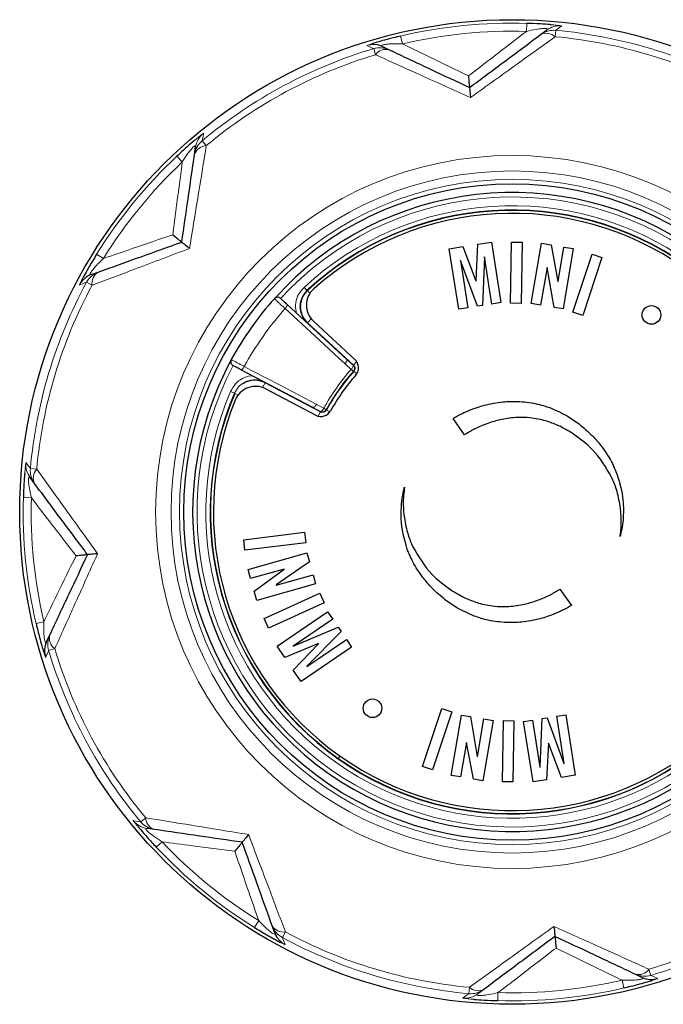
# Model space of a CAD drawing. Header units: millimetres. Extents: x 1 to 419, y 2 to 295.
# Tile 49 of 59: x 301.67 to 307.55, y 257.85 to 266.85. Entities that reach past the tile are written whole.
import ezdxf

# ---------------------------------------------------------------- set-up
doc = ezdxf.new("R2010")
doc.units = ezdxf.units.MM

msp = doc.modelspace()

# ---------------------------------------------------------------- linework, layer by layer
at = {"color": 8, "linetype": 'Continuous', "lineweight": 18}
for p, q in [((306.3068, 266.8158), (306.3046, 266.7427)), ((305.1539, 266.6998), (305.1706, 266.6286)), ((306.5707, 266.7519), (306.5655, 266.6936)), ((304.908, 266.5847), (304.9248, 266.5285)), ((303.3413, 265.743), (303.3788, 265.6981)), ((303.1095, 265.6016), (303.1596, 265.5484)), ((302.3763, 264.7044), (302.4384, 264.6658)), ((302.2838, 264.4491), (302.3353, 264.4212)), ((304.2713, 264.4027), (304.2985, 264.3733)), ((304.2985, 264.3733), (304.3018, 264.3734)), ((304.3248, 264.3485), (304.3018, 264.3734)), ((304.3357, 264.1162), (304.3019, 264.0796)), ((304.7025, 263.6529), (304.646, 263.7044)), ((304.6629, 263.7428), (304.7194, 263.6914)), ((304.7529, 263.7244), (304.7226, 263.6916)), ((304.7222, 263.6355), (304.7025, 263.6529)), ((304.7527, 263.6114), (304.7254, 263.6356)), ((303.8921, 263.4872), (303.9152, 263.5313)), ((303.6007, 263.4516), (303.6375, 263.4359)), ((303.6384, 263.4328), (303.6375, 263.4359)), ((303.6697, 263.4194), (303.6384, 263.4328)), ((304.3545, 263.3039), (304.3537, 263.3043)), ((304.4211, 263.2684), (304.3545, 263.3039)), ((304.3842, 263.3332), (304.4517, 263.2972)), ((304.4013, 263.2258), (304.422, 263.2653)), ((304.4747, 263.2845), (304.4517, 263.2972)), ((304.4747, 263.2845), (304.4757, 263.2815)), ((304.5077, 263.2639), (304.4757, 263.2815)), ((301.771, 262.7461), (301.8294, 262.7408)), ((301.7803, 262.48), (301.7072, 262.4822)), ((301.8943, 261.346), (301.8231, 261.3293)), ((301.9944, 261.1001), (301.9383, 261.0834)), ((304.6005, 260.1181), (304.5848, 260.0958)), ((302.8249, 259.5542), (302.7799, 259.5166)), ((302.9746, 259.335), (302.9214, 259.2849)), ((303.8571, 258.6138), (303.8186, 258.5516)), ((304.1017, 258.5107), (304.0739, 258.4592)), ((307.4228, 258.1698), (307.4396, 258.1137)), ((307.177, 258.0697), (307.1937, 257.9985)), ((305.7821, 258.0048), (305.7769, 257.9464)), ((306.0429, 257.9557), (306.0408, 257.8826))]:
    msp.add_line(p, q, dxfattribs=at)
at = {"color": 7, "linetype": 'Continuous', "lineweight": 25}
for p, q in [((306.4332, 266.7131), (306.4877, 266.7537)), ((304.989, 266.6029), (305.0505, 266.574)), ((303.2715, 265.6184), (303.2813, 265.6856)), ((305.8428, 264.4627), (305.8595, 264.796)), ((305.8595, 264.796), (305.9841, 264.8156)), ((305.9841, 264.8156), (306.0707, 264.2634)), ((306.1585, 264.2569), (306.1676, 264.8158)), ((306.1676, 264.8158), (306.2636, 264.8142)), ((306.2636, 264.8142), (306.2545, 264.2553)), ((306.348, 264.2543), (306.4411, 264.8054)), ((306.4411, 264.8054), (306.5289, 264.7906)), ((306.5289, 264.7906), (306.5908, 264.4558)), ((305.5986, 264.7551), (305.7233, 264.7747)), ((305.6852, 264.2029), (305.5986, 264.7551)), ((305.7233, 264.7747), (305.8413, 264.4625)), ((306.5924, 264.4556), (306.6457, 264.7709)), ((306.7312, 264.7564), (306.638, 264.2053)), ((306.6457, 264.7709), (306.7312, 264.7564)), ((306.7269, 264.1754), (306.9026, 264.7061)), ((306.9026, 264.7061), (306.9937, 264.6759)), ((305.7017, 264.6475), (305.7002, 264.6472)), ((305.7002, 264.6472), (305.7679, 264.2159)), ((305.855, 264.2296), (305.7017, 264.6475)), ((305.919, 264.6816), (305.9009, 264.2368)), ((305.9205, 264.6818), (305.919, 264.6816)), ((305.9882, 264.2504), (305.9205, 264.6818)), ((306.9937, 264.6759), (306.818, 264.1452)), ((302.3282, 264.5193), (302.3921, 264.5423)), ((306.4916, 264.5841), (306.4334, 264.2398)), ((306.4931, 264.5838), (306.4916, 264.5841)), ((306.5556, 264.2192), (306.4931, 264.5838)), ((305.8413, 264.4625), (305.8428, 264.4627)), ((306.5908, 264.4558), (306.5924, 264.4556)), ((304.1163, 264.2471), (304.6621, 263.7436)), ((306.0707, 264.2634), (305.9882, 264.2504)), ((306.2545, 264.2553), (306.1585, 264.2569)), ((306.4334, 264.2398), (306.348, 264.2543)), ((305.7679, 264.2159), (305.6852, 264.2029)), ((305.9009, 264.2368), (305.855, 264.2296)), ((306.638, 264.2053), (306.5556, 264.2192)), ((306.818, 264.1452), (306.7269, 264.1754)), ((304.3019, 264.0796), (304.7226, 263.6916)), ((304.7381, 263.7415), (304.3572, 264.0929)), ((304.3528, 263.3048), (303.6952, 263.6499)), ((304.422, 263.2653), (303.9152, 263.5313)), ((303.9213, 263.4748), (304.3802, 263.234)), ((305.7391, 263.0535), (305.6336, 263.2035)), ((301.8099, 262.6086), (301.7693, 262.663)), ((303.7203, 262.0955), (304.275, 262.164)), ((303.732, 262.0003), (303.7203, 262.0955)), ((304.275, 262.164), (304.2868, 262.0687)), ((304.2868, 262.0687), (303.732, 262.0003)), ((303.7597, 261.8241), (304.2979, 261.975)), ((304.2979, 261.975), (304.3205, 261.8945)), ((303.7832, 261.7406), (303.7597, 261.8241)), ((304.091, 261.8269), (303.7832, 261.7406)), ((303.8151, 261.6265), (304.0914, 261.8254)), ((304.3205, 261.8945), (304.0174, 261.6824)), ((304.0914, 261.8254), (304.091, 261.8269)), ((304.0178, 261.681), (304.354, 261.7752)), ((304.354, 261.7752), (304.3774, 261.6917)), ((304.3774, 261.6917), (303.8392, 261.5408)), ((304.0174, 261.6824), (304.0178, 261.681)), ((306.6085, 261.6448), (306.7138, 261.495)), ((303.8392, 261.5408), (303.8151, 261.6265)), ((303.907, 261.3763), (304.4164, 261.6063)), ((304.4164, 261.6063), (304.4559, 261.5189)), ((304.4559, 261.5189), (303.9465, 261.2888)), ((303.9465, 261.2888), (303.907, 261.3763)), ((304.0247, 261.1231), (304.487, 261.4374)), ((304.534, 261.3682), (304.1729, 261.1227)), ((304.487, 261.4374), (304.534, 261.3682)), ((304.1737, 261.1215), (304.5836, 261.2953)), ((304.5836, 261.2953), (304.6097, 261.2569)), ((301.92, 261.1644), (301.949, 261.2259)), ((304.6097, 261.2569), (304.2974, 260.9396)), ((304.2983, 260.9384), (304.6594, 261.1839)), ((304.6594, 261.1839), (304.7064, 261.1147)), ((304.0957, 261.0187), (304.0247, 261.1231)), ((304.4042, 261.1461), (304.0957, 261.0187)), ((304.1729, 261.1227), (304.1737, 261.1215)), ((304.1732, 260.9048), (304.4051, 261.1448)), ((304.7064, 261.1147), (304.2441, 260.8004)), ((304.4051, 261.1448), (304.4042, 261.1461)), ((304.2974, 260.9396), (304.2983, 260.9384)), ((304.2441, 260.8004), (304.1732, 260.9048)), ((305.354, 260.0224), (305.5296, 260.5531)), ((305.5296, 260.5531), (305.6207, 260.5229)), ((305.6207, 260.5229), (305.4451, 259.9922)), ((305.6165, 259.9419), (305.7096, 260.4931)), ((305.7096, 260.4931), (305.7921, 260.4791)), ((305.7921, 260.4791), (305.8545, 260.1145)), ((306.4287, 260.0168), (306.4467, 260.4615)), ((306.4467, 260.4615), (306.4926, 260.4687)), ((306.4926, 260.4687), (306.6459, 260.0508)), ((306.5798, 260.4824), (306.6624, 260.4954)), ((306.6474, 260.051), (306.5798, 260.4824)), ((306.6624, 260.4954), (306.749, 259.9432)), ((305.856, 260.1142), (305.9142, 260.4585)), ((305.9997, 260.444), (305.9066, 259.8929)), ((305.9142, 260.4585), (305.9997, 260.444)), ((306.084, 259.8841), (306.0931, 260.443)), ((306.0931, 260.443), (306.1891, 260.4414)), ((306.1891, 260.4414), (306.18, 259.8825)), ((306.2769, 260.4349), (306.3595, 260.4479)), ((306.3635, 259.8827), (306.2769, 260.4349)), ((306.3595, 260.4479), (306.4272, 260.0165)), ((305.7553, 260.2427), (305.702, 259.9274)), ((305.7568, 260.2425), (305.7553, 260.2427)), ((305.8188, 259.9077), (305.7568, 260.2425)), ((306.5049, 260.2356), (306.4882, 259.9022)), ((306.5064, 260.2358), (306.5049, 260.2356)), ((306.6243, 259.9236), (306.5064, 260.2358)), ((305.8545, 260.1145), (305.856, 260.1142)), ((305.4451, 259.9922), (305.354, 260.0224)), ((306.4272, 260.0165), (306.4287, 260.0168)), ((306.6459, 260.0508), (306.6474, 260.051)), ((305.702, 259.9274), (305.6165, 259.9419)), ((306.749, 259.9432), (306.6243, 259.9236)), ((305.9066, 259.8929), (305.8188, 259.9077)), ((306.18, 259.8825), (306.084, 259.8841)), ((306.4882, 259.9022), (306.3635, 259.8827)), ((302.9046, 259.4469), (302.8374, 259.4567)), ((304.0037, 258.5036), (303.9807, 258.5675)), ((307.3585, 258.0954), (307.2971, 258.1243)), ((305.9144, 257.9853), (305.8599, 257.9447))]:
    msp.add_line(p, q, dxfattribs=at)
at = {"color": 8, "linetype": 'Continuous', "lineweight": 18, "flags": 128}
for points in [[(306.6275, 266.7923), (306.6232, 266.7892), (306.6059, 266.7769), (306.5707, 266.7519)], [(304.908, 266.5847), (304.9031, 266.5868), (304.8835, 266.5955), (304.8443, 266.6129)], [(303.3529, 265.8118), (303.352, 265.8065), (303.3485, 265.7856), (303.3413, 265.743)], [(302.2838, 264.4491), (302.2788, 264.4471), (302.2588, 264.4394), (302.2188, 264.424)], [(304.1163, 264.2471), (304.1177, 264.2447), (304.1181, 264.2413), (304.1173, 264.237), (304.1155, 264.232), (304.1126, 264.2264), (304.1089, 264.2205), (304.1044, 264.2145), (304.0994, 264.2086)], [(304.646, 263.7044), (304.5907, 263.7554), (304.3696, 263.9593), (304.0994, 264.2086)], [(304.3019, 264.0796), (304.2998, 264.0796), (304.2988, 264.0796)], [(303.6952, 263.6499), (303.6979, 263.6493), (303.7012, 263.6502), (303.705, 263.6523), (303.7091, 263.6557), (303.7134, 263.6603), (303.7178, 263.6658), (303.7219, 263.672), (303.7258, 263.6788)], [(303.7258, 263.6788), (303.7923, 263.6439), (304.0586, 263.5041), (304.3833, 263.3336), (304.3842, 263.3332)], [(304.7194, 263.6914), (304.7207, 263.689), (304.721, 263.6856), (304.7202, 263.6813), (304.7184, 263.6762), (304.7156, 263.6707), (304.7119, 263.6648), (304.7075, 263.6588), (304.7025, 263.6529)], [(304.7194, 263.6914), (304.7207, 263.6915), (304.7226, 263.6916)], [(304.7254, 263.6356), (304.7235, 263.6355), (304.7222, 263.6355)], [(303.9142, 263.5342), (303.9145, 263.5333), (303.9152, 263.5313)], [(304.4211, 263.2684), (304.4238, 263.268), (304.4272, 263.2688), (304.431, 263.271), (304.4351, 263.2745), (304.4394, 263.279), (304.4437, 263.2844), (304.4478, 263.2906), (304.4517, 263.2972)], [(304.422, 263.2653), (304.4215, 263.2672), (304.4211, 263.2684)], [(301.7307, 262.8029), (301.7337, 262.7986), (301.7461, 262.7813), (301.771, 262.7461)], [(301.9383, 261.0834), (301.9361, 261.0785), (301.9274, 261.0589), (301.91, 261.0197)], [(302.7112, 259.5283), (302.7164, 259.5274), (302.7374, 259.5238), (302.7799, 259.5166)], [(304.0739, 258.4592), (304.0758, 258.4542), (304.0835, 258.4342), (304.099, 258.3941)], [(307.4396, 258.1137), (307.4445, 258.1115), (307.4641, 258.1028), (307.5033, 258.0854)], [(305.72, 257.906), (305.7244, 257.9091), (305.7417, 257.9214), (305.7769, 257.9464)]]:
    msp.add_lwpolyline(points, dxfattribs=at)
at = {"color": 7, "linetype": 'Continuous', "lineweight": 25}
for centre, radius in [((306.1738, 262.3492), 4.5), ((306.1738, 262.3492), 3), ((307.4455, 264.1507), 0.085), ((304.8974, 260.5551), 0.085)]:
    msp.add_circle(centre, radius, dxfattribs=at)
at = {"color": 8, "linetype": 'Continuous', "lineweight": 18}
for radius in [3.2586, 3.1172, 3.04]:
    msp.add_circle((306.1738, 262.3492), radius, dxfattribs=at)
for centre, radius, start, end in [((306.1738, 262.3492), 4.4686, 88.29407, 103.19315), ((306.6072, 266.5933), 0.2, 84.1637, 126.70699), ((306.1738, 262.3492), 4.3955, 88.29407, 103.19315), ((306.5528, 266.5527), 0.2, 84.84297, 126.707), ((306.4852, 266.6071), 0.118, 47.13197, 116.10059), ((306.1738, 262.3492), 4.362, 61.63889, 84.84833), ((306.1738, 262.3492), 4.4206, 61.63889, 84.84833), ((306.1738, 262.3492), 4.4206, 106.63889, 129.84833), ((304.9038, 266.422), 0.2, 84.87537, 107.32323), ((304.9653, 266.3931), 0.2, 64.78023, 106.64425), ((306.1738, 262.3492), 4.362, 106.63889, 129.84833), ((305.0207, 266.4598), 0.118, 75.38664, 144.35525), ((303.4792, 265.6567), 0.2, 129.1637, 171.70699), ((303.4694, 265.5895), 0.2, 129.84297, 171.707), ((303.3832, 265.5801), 0.118, 92.13197, 161.10059), ((306.1738, 262.3492), 4.4686, 133.29407, 148.19315), ((306.1738, 262.3492), 4.3955, 133.29407, 148.19315), ((306.1738, 262.3492), 2.88, 332.31011, 137.31015), ((306.1738, 262.3492), 2.7993, 336.8068, 132.81346), ((302.4598, 264.3541), 0.2, 109.78023, 151.64425), ((302.4518, 264.4404), 0.118, 120.38664, 189.35525), ((306.1738, 262.3492), 4.4206, 151.63889, 174.84833), ((306.1738, 262.3492), 4.362, 151.63889, 174.84833), ((302.3959, 264.3311), 0.2, 129.88526, 152.32323), ((306.1738, 262.3492), 2.7858, 138.12882, 151.49144), ((306.1738, 262.3492), 2.88, 152.31011, 317.31015), ((306.1738, 262.3492), 1.9658, 138.45391, 151.16634), ((304.6923, 263.662), 0.04, 318.47385, 47.29019), ((306.1738, 262.3492), 2.7993, 156.8068, 312.81346), ((304.4397, 263.3038), 0.04, 242.33006, 331.1464), ((301.9296, 262.7826), 0.2, 174.1637, 216.70699), ((301.9702, 262.7281), 0.2, 174.84297, 216.707), ((301.9159, 262.6605), 0.118, 137.13197, 206.10059), ((306.1738, 262.3492), 4.4686, 178.29407, 193.19315), ((306.1738, 262.3492), 4.3955, 178.29407, 193.19315), ((302.1299, 261.1407), 0.2, 154.78023, 196.64425), ((302.0632, 261.1961), 0.118, 165.38664, 234.35525), ((306.1738, 262.3492), 4.362, 196.63889, 219.84833), ((306.1738, 262.3492), 4.4206, 196.63889, 219.84833), ((302.8662, 259.6545), 0.2, 219.1637, 261.70699), ((302.9334, 259.6447), 0.2, 219.84297, 261.707), ((302.9428, 259.5586), 0.118, 182.13197, 251.10059), ((306.1738, 262.3492), 4.3955, 223.29407, 238.19315), ((306.1738, 262.3492), 4.4686, 223.29407, 238.19315), ((306.1738, 262.3492), 4.362, 286.63889, 309.84833), ((306.1738, 262.3492), 4.4206, 286.63889, 309.84833), ((304.0825, 258.6272), 0.118, 210.38664, 279.35525), ((304.1689, 258.6351), 0.2, 199.78023, 241.64425), ((306.1738, 262.3492), 4.362, 241.63889, 264.84833), ((304.1918, 258.5712), 0.2, 211.47243, 242.32333), ((306.1738, 262.3492), 4.4206, 241.63889, 264.84833), ((307.3269, 258.2386), 0.118, 255.38664, 324.35525), ((307.3823, 258.3053), 0.2, 244.78023, 286.64425), ((306.1738, 262.3492), 4.3955, 268.29407, 283.19315), ((305.7404, 258.105), 0.2, 264.1637, 306.70699), ((305.7948, 258.1456), 0.2, 264.84297, 306.707), ((305.8624, 258.0913), 0.118, 227.13197, 296.10059), ((306.1738, 262.3492), 4.4686, 268.29407, 283.19315)]:
    msp.add_arc(centre, radius, start, end, dxfattribs=at)
at = {"color": 7, "linetype": 'Continuous', "lineweight": 25}
for centre, radius, start, end in [((304.9038, 266.422), 0.2, 64.77992, 84.87531), ((306.1738, 262.3492), 2.92, 331.5281, 138.10593), ((306.1738, 262.3492), 2.7593, 336.8068, 132.81346), ((306.1738, 262.3492), 2.7572, 336.85786, 132.76239), ((306.1738, 262.3492), 2.73, 337.98102, 131.63923), ((302.3959, 264.3311), 0.2, 109.77992, 129.88521), ((304.4928, 264.2399), 0.2, 131.63923, 227.31013), ((306.1738, 262.3492), 2.92, 138.10593, 151.51433), ((304.03, 264.2723), 0.04, 47.31013, 138.10593), ((306.1738, 262.3492), 2.92, 151.51433, 318.09216), ((303.6425, 263.7227), 0.04, 151.51433, 242.31013), ((304.6703, 263.668), 0.1, 318.74267, 47.31013), ((306.1738, 262.3492), 1.9395, 138.45391, 151.16634), ((306.1738, 262.3492), 1.9372, 138.38821, 151.23204), ((306.1738, 262.3492), 1.9, 138.74267, 150.87758), ((306.1738, 262.3492), 2.7593, 156.8068, 312.81346), ((306.1738, 262.3492), 2.7572, 156.85786, 234.81013), ((303.8283, 263.2977), 0.2, 62.31013, 157.98102), ((306.1738, 262.3492), 2.73, 157.98102, 311.63923), ((304.4266, 263.3225), 0.1, 242.31013, 330.87758), ((302.1009, 261.0792), 0.2, 154.78023, 197.32352), ((306.1738, 262.3492), 2.7572, 234.81013, 312.76239), ((304.1918, 258.5712), 0.2, 199.77989, 211.4722), ((307.4437, 258.2763), 0.2, 244.78023, 287.32352)]:
    msp.add_arc(centre, radius, start, end, dxfattribs=at)
at = {"color": 8, "linetype": 'Continuous', "lineweight": 18}
for points, knots in [([(306.3046, 266.7427), (306.3332, 266.749), (306.3802, 266.7594), (306.4378, 266.7675), (306.4667, 266.7691), (306.482, 266.7685), (306.4905, 266.7667), (306.4958, 266.7626), (306.4933, 266.758), (306.4886, 266.7544), (306.4877, 266.7537)], [0, 0, 0, 0, 0.313875, 0.515866, 0.603506, 0.660878, 0.747823, 0.804028, 0.961946, 1, 1, 1, 1]), ([(306.6275, 266.7923), (306.6252, 266.7928), (306.621, 266.7937), (306.584, 266.7981), (306.5462, 266.8015), (306.529, 266.803)], [0, 0, 0, 0, 0.390676, 0.723273, 1, 1, 1, 1]), ([(305.7729, 266.3345), (305.8767, 266.4142), (306.0561, 266.5519), (306.231, 266.6861), (306.3046, 266.7427)], [0, 0, 0, 0, 0.578749, 1, 1, 1, 1]), ([(306.5655, 266.6936), (306.4517, 266.6117), (306.2008, 266.431), (305.937, 266.2411), (305.7928, 266.1373)], [0, 0, 0, 0, 0.45331, 1, 1, 1, 1]), ([(304.8917, 266.6288), (304.8775, 266.6243), (304.8482, 266.615), (304.8456, 266.6136), (304.8443, 266.6129)], [0, 0, 0, 0, 0.484972, 1, 1, 1, 1]), ([(304.989, 266.6029), (304.9847, 266.6056), (304.9783, 266.6095), (304.984, 266.6155), (304.995, 266.6197), (305.0108, 266.623), (305.0383, 266.6265), (305.0926, 266.6299), (305.1397, 266.6291), (305.1706, 266.6286)], [0, 0, 0, 0, 0.18467, 0.274036, 0.345653, 0.430629, 0.496386, 0.669253, 1, 1, 1, 1]), ([(305.1706, 266.6286), (305.2541, 266.5879), (305.4522, 266.4911), (305.6553, 266.3919), (305.7729, 266.3345)], [0, 0, 0, 0, 0.421251, 1, 1, 1, 1]), ([(305.7928, 266.1373), (305.6307, 266.2103), (305.3344, 266.3439), (305.0525, 266.4709), (304.9248, 266.5285)], [0, 0, 0, 0, 0.54669, 1, 1, 1, 1]), ([(303.3529, 265.8118), (303.3509, 265.8105), (303.3473, 265.8082), (303.318, 265.7851), (303.2889, 265.7607), (303.2756, 265.7497)], [0, 0, 0, 0, 0.390676, 0.723273, 1, 1, 1, 1]), ([(303.1596, 265.5484), (303.1754, 265.573), (303.2012, 265.6136), (303.2362, 265.6601), (303.2555, 265.6816), (303.2668, 265.6921), (303.274, 265.6967), (303.2807, 265.6976), (303.2821, 265.6926), (303.2814, 265.6867), (303.2813, 265.6856)], [0, 0, 0, 0, 0.313875, 0.515866, 0.603506, 0.660878, 0.747823, 0.804028, 0.961946, 1, 1, 1, 1]), ([(303.3788, 265.6981), (303.3563, 265.5598), (303.3066, 265.2546), (303.2543, 264.9338), (303.2257, 264.7584)], [0, 0, 0, 0, 0.45331, 1, 1, 1, 1]), ([(303.0723, 264.8838), (303.0893, 265.0135), (303.1188, 265.2377), (303.1475, 265.4563), (303.1596, 265.5484)], [0, 0, 0, 0, 0.578749, 1, 1, 1, 1]), ([(302.4384, 264.6658), (302.5262, 264.696), (302.7347, 264.7677), (302.9485, 264.8412), (303.0723, 264.8838)], [0, 0, 0, 0, 0.421251, 1, 1, 1, 1]), ([(303.2257, 264.7584), (303.0595, 264.6954), (302.7555, 264.5803), (302.4664, 264.4709), (302.3353, 264.4212)], [0, 0, 0, 0, 0.54669, 1, 1, 1, 1]), ([(302.3282, 264.5193), (302.3233, 264.5181), (302.3159, 264.5163), (302.3158, 264.5246), (302.3205, 264.5353), (302.3294, 264.5488), (302.3463, 264.5708), (302.3823, 264.6116), (302.4162, 264.6443), (302.4384, 264.6658)], [0, 0, 0, 0, 0.18467, 0.274036, 0.345653, 0.430629, 0.496386, 0.669253, 1, 1, 1, 1]), ([(302.241, 264.4687), (302.2342, 264.4555), (302.2201, 264.4283), (302.2192, 264.4254), (302.2188, 264.424)], [0, 0, 0, 0, 0.484972, 1, 1, 1, 1]), ([(304.2016, 264.1684), (304.2006, 264.1728), (304.1935, 264.2034), (304.1929, 264.2627), (304.2173, 264.3418), (304.2533, 264.3824), (304.2713, 264.4027)], [0, 0, 0, 0, 0.05319, 0.368753, 0.684378, 1, 1, 1, 1]), ([(304.2985, 264.3733), (304.2835, 264.3564), (304.2535, 264.3226), (304.233, 264.2566), (304.2343, 264.1887), (304.2567, 264.126), (304.2853, 264.0945), (304.2988, 264.0796)], [0, 0, 0, 0, 0.2045437, 0.409081, 0.6135758, 0.8180535, 1, 1, 1, 1]), ([(304.0994, 264.2086), (304.0938, 264.2136), (304.0803, 264.2259), (304.0575, 264.2467), (304.0342, 264.268), (304.0153, 264.2853), (304.0036, 264.2959), (304.0003, 264.2989), (304.0002, 264.299), (304.0002, 264.299)], [0, 0, 0, 0, 0.1216428, 0.2972744, 0.4728922, 0.6484972, 0.8240983, 0.9756277, 1, 1, 1, 1]), ([(303.6073, 263.7418), (303.6078, 263.7416), (303.6089, 263.741), (303.6199, 263.7351), (303.6402, 263.7243), (303.6668, 263.7102), (303.6953, 263.695), (303.7151, 263.6845), (303.7245, 263.6795), (303.7258, 263.6788)], [0, 0, 0, 0, 0.121525, 0.2971465, 0.4727811, 0.6484228, 0.8240624, 0.9756503, 1, 1, 1, 1]), ([(304.6629, 263.7428), (304.6637, 263.7414), (304.6653, 263.7386), (304.6635, 263.7306), (304.6587, 263.7208), (304.6523, 263.7116), (304.6476, 263.7063), (304.646, 263.7044)], [0, 0, 0, 0, 0.217908, 0.435815, 0.653723, 0.880702, 1, 1, 1, 1]), ([(303.6007, 263.4516), (303.6138, 263.4754), (303.6399, 263.5229), (303.7062, 263.5725), (303.7623, 263.5918), (303.7935, 263.5954), (303.798, 263.596)], [0, 0, 0, 0, 0.315622, 0.631247, 0.94681, 1, 1, 1, 1]), ([(303.9142, 263.5342), (303.8957, 263.5419), (303.8564, 263.5583), (303.7899, 263.5583), (303.7254, 263.5368), (303.6701, 263.4953), (303.6484, 263.4557), (303.6375, 263.4359)], [0, 0, 0, 0, 0.181946, 0.386424, 0.590919, 0.795456, 1, 1, 1, 1]), ([(304.3537, 263.3043), (304.3553, 263.3041), (304.3585, 263.3036), (304.3654, 263.3079), (304.373, 263.3157), (304.3795, 263.3248), (304.383, 263.3311), (304.3842, 263.3332)], [0, 0, 0, 0, 0.217908, 0.435815, 0.653723, 0.880702, 1, 1, 1, 1]), ([(301.7307, 262.8029), (301.7302, 262.8006), (301.7292, 262.7964), (301.7249, 262.7594), (301.7215, 262.7216), (301.72, 262.7044)], [0, 0, 0, 0, 0.390676, 0.723273, 1, 1, 1, 1]), ([(301.8294, 262.7408), (301.9113, 262.6271), (302.0919, 262.3762), (302.2818, 262.1124), (302.3856, 261.9681)], [0, 0, 0, 0, 0.4533095, 1, 1, 1, 1]), ([(301.7693, 262.663), (301.7686, 262.664), (301.7649, 262.6686), (301.7604, 262.6711), (301.7563, 262.6658), (301.7544, 262.6574), (301.7539, 262.6421), (301.7554, 262.6131), (301.7636, 262.5555), (301.774, 262.5086), (301.7803, 262.48)], [0, 0, 0, 0, 0.038054, 0.195972, 0.252177, 0.339122, 0.396494, 0.484134, 0.686125, 1, 1, 1, 1]), ([(302.1884, 261.9483), (302.1087, 262.0521), (301.9711, 262.2314), (301.8368, 262.4063), (301.7803, 262.48)], [0, 0, 0, 0, 0.578659, 1, 1, 1, 1]), ([(301.8943, 261.346), (301.9351, 261.4294), (302.0318, 261.6276), (302.131, 261.8307), (302.1884, 261.9483)], [0, 0, 0, 0, 0.421341, 1, 1, 1, 1]), ([(302.3856, 261.9681), (302.3126, 261.8061), (302.1791, 261.5097), (302.052, 261.2279), (301.9944, 261.1001)], [0, 0, 0, 0, 0.54669, 1, 1, 1, 1]), ([(301.92, 261.1644), (301.9174, 261.1601), (301.9135, 261.1537), (301.9075, 261.1594), (301.9033, 261.1703), (301.9, 261.1862), (301.8964, 261.2137), (301.893, 261.268), (301.8938, 261.3151), (301.8943, 261.346)], [0, 0, 0, 0, 0.18467, 0.274036, 0.345653, 0.430629, 0.496386, 0.669253, 1, 1, 1, 1]), ([(301.8941, 261.067), (301.8986, 261.0529), (301.908, 261.0236), (301.9093, 261.021), (301.91, 261.0197)], [0, 0, 0, 0, 0.4849718, 1, 1, 1, 1]), ([(302.7112, 259.5283), (302.7124, 259.5263), (302.7148, 259.5226), (302.7379, 259.4934), (302.7622, 259.4642), (302.7733, 259.451)], [0, 0, 0, 0, 0.390676, 0.723273, 1, 1, 1, 1]), ([(302.8249, 259.5542), (302.9632, 259.5316), (303.2683, 259.482), (303.5892, 259.4297), (303.7646, 259.4011)], [0, 0, 0, 0, 0.45331, 1, 1, 1, 1]), ([(302.8374, 259.4567), (302.8362, 259.4568), (302.8303, 259.4575), (302.8254, 259.4561), (302.8262, 259.4494), (302.8309, 259.4421), (302.8413, 259.4309), (302.8629, 259.4116), (302.9094, 259.3766), (302.9499, 259.3507), (302.9746, 259.335)], [0, 0, 0, 0, 0.038054, 0.195972, 0.252177, 0.339122, 0.396494, 0.484134, 0.686125, 1, 1, 1, 1]), ([(303.7646, 259.4011), (303.8275, 259.2349), (303.9427, 258.9309), (304.0521, 258.6418), (304.1017, 258.5107)], [0, 0, 0, 0, 0.5466905, 1, 1, 1, 1]), ([(303.6392, 259.2476), (303.5094, 259.2647), (303.2853, 259.2942), (303.0667, 259.3229), (302.9746, 259.335)], [0, 0, 0, 0, 0.578659, 1, 1, 1, 1]), ([(303.8571, 258.6138), (303.8269, 258.7016), (303.7552, 258.9101), (303.6817, 259.1239), (303.6392, 259.2476)], [0, 0, 0, 0, 0.421341, 1, 1, 1, 1]), ([(304.0037, 258.5036), (304.0049, 258.4986), (304.0066, 258.4913), (303.9984, 258.4911), (303.9876, 258.4959), (303.9741, 258.5048), (303.9521, 258.5217), (303.9113, 258.5577), (303.8786, 258.5915), (303.8571, 258.6138)], [0, 0, 0, 0, 0.18467, 0.274036, 0.345653, 0.430629, 0.496386, 0.669253, 1, 1, 1, 1]), ([(305.7821, 258.0048), (305.8958, 258.0866), (306.1467, 258.2673), (306.4106, 258.4572), (306.5548, 258.561)], [0, 0, 0, 0, 0.45331, 1, 1, 1, 1]), ([(306.5548, 258.561), (306.7168, 258.488), (307.0132, 258.3544), (307.295, 258.2274), (307.4228, 258.1698)], [0, 0, 0, 0, 0.54669, 1, 1, 1, 1]), ([(304.0542, 258.4164), (304.0674, 258.4095), (304.0947, 258.3955), (304.0975, 258.3946), (304.099, 258.3941)], [0, 0, 0, 0, 0.4849718, 1, 1, 1, 1]), ([(306.5746, 258.3638), (306.4708, 258.2841), (306.2915, 258.1464), (306.1166, 258.0122), (306.0429, 257.9557)], [0, 0, 0, 0, 0.5787486, 1, 1, 1, 1]), ([(307.177, 258.0697), (307.0935, 258.1105), (306.8954, 258.2072), (306.6922, 258.3064), (306.5746, 258.3638)], [0, 0, 0, 0, 0.421251, 1, 1, 1, 1]), ([(307.3585, 258.0954), (307.3629, 258.0928), (307.3693, 258.0888), (307.3636, 258.0829), (307.3526, 258.0787), (307.3368, 258.0754), (307.3093, 258.0718), (307.255, 258.0684), (307.2079, 258.0692), (307.177, 258.0697)], [0, 0, 0, 0, 0.18467, 0.274036, 0.345653, 0.430629, 0.496386, 0.669253, 1, 1, 1, 1]), ([(307.4559, 258.0695), (307.4701, 258.074), (307.4993, 258.0833), (307.5019, 258.0847), (307.5033, 258.0854)], [0, 0, 0, 0, 0.484972, 1, 1, 1, 1]), ([(305.8599, 257.9447), (305.859, 257.944), (305.8543, 257.9403), (305.8518, 257.9358), (305.8571, 257.9316), (305.8656, 257.9298), (305.8809, 257.9293), (305.9098, 257.9308), (305.9674, 257.9389), (306.0144, 257.9493), (306.0429, 257.9557)], [0, 0, 0, 0, 0.038054, 0.195972, 0.252177, 0.339122, 0.396494, 0.484134, 0.686125, 1, 1, 1, 1]), ([(305.72, 257.906), (305.7223, 257.9055), (305.7266, 257.9046), (305.7636, 257.9002), (305.8014, 257.8969), (305.8186, 257.8953)], [0, 0, 0, 0, 0.390676, 0.723273, 1, 1, 1, 1])]:
    msp.add_open_spline(points, degree=3, knots=knots, dxfattribs=at)
at = {"color": 7, "linetype": 'Continuous', "lineweight": 25}
for points, knots in [([(306.529, 266.803), (306.5255, 266.8033), (306.499, 266.8058), (306.4212, 266.8114), (306.3482, 266.8142), (306.3068, 266.8158)], [0, 0, 0, 0, 0.061475, 0.468665, 1, 1, 1, 1]), ([(305.1539, 266.6998), (305.1104, 266.6892), (305.04, 266.672), (304.9534, 266.6476), (304.9054, 266.6333), (304.8926, 266.6291), (304.8917, 266.6288)], [0, 0, 0, 0, 0.435634, 0.705555, 0.97882, 1, 1, 1, 1]), ([(305.7836, 266.2287), (305.8899, 266.308), (306.1112, 266.4729), (306.3231, 266.631), (306.4332, 266.7131)], [0, 0, 0, 0, 0.480564, 1, 1, 1, 1]), ([(305.0505, 266.574), (305.1747, 266.5155), (305.4139, 266.4028), (305.6636, 266.2852), (305.7836, 266.2287)], [0, 0, 0, 0, 0.5194362, 1, 1, 1, 1]), ([(305.7729, 266.3345), (305.773, 266.3342), (305.7751, 266.3133), (305.7787, 266.277), (305.7827, 266.2375), (305.7833, 266.2316), (305.7836, 266.2287)], [0, 0, 0, 0, 0.005375, 0.345048, 0.671518, 1, 1, 1, 1]), ([(305.7836, 266.2287), (305.7839, 266.2251), (305.7847, 266.2172), (305.7889, 266.1755), (305.792, 266.145), (305.7927, 266.1376), (305.7928, 266.1373)], [0, 0, 0, 0, 0.399673, 0.862462, 0.994375, 1, 1, 1, 1]), ([(303.2756, 265.7497), (303.2729, 265.7474), (303.2524, 265.7304), (303.1935, 265.6794), (303.1399, 265.6297), (303.1095, 265.6016)], [0, 0, 0, 0, 0.061475, 0.468665, 1, 1, 1, 1]), ([(303.1546, 264.8165), (303.1737, 264.9477), (303.2136, 265.2208), (303.2517, 265.4825), (303.2715, 265.6184)], [0, 0, 0, 0, 0.480564, 1, 1, 1, 1]), ([(303.0723, 264.8838), (303.0725, 264.8836), (303.0888, 264.8703), (303.117, 264.8472), (303.1478, 264.8221), (303.1523, 264.8184), (303.1546, 264.8165)], [0, 0, 0, 0, 0.005375, 0.345048, 0.671518, 1, 1, 1, 1]), ([(302.3921, 264.5423), (302.5213, 264.5887), (302.7701, 264.6782), (303.0298, 264.7716), (303.1546, 264.8165)], [0, 0, 0, 0, 0.519436, 1, 1, 1, 1]), ([(303.1546, 264.8165), (303.1575, 264.8142), (303.1636, 264.8092), (303.196, 264.7827), (303.2197, 264.7633), (303.2255, 264.7586), (303.2257, 264.7584)], [0, 0, 0, 0, 0.399673, 0.862462, 0.994375, 1, 1, 1, 1]), ([(302.3763, 264.7044), (302.353, 264.6661), (302.3154, 264.6042), (302.2714, 264.5257), (302.2476, 264.4816), (302.2414, 264.4696), (302.241, 264.4687)], [0, 0, 0, 0, 0.435634, 0.705555, 0.97882, 1, 1, 1, 1]), ([(304.3018, 264.3734), (304.2922, 264.3635), (304.2731, 264.3436), (304.253, 264.3072), (304.2404, 264.2678), (304.2361, 264.2265), (304.2404, 264.1852), (304.2531, 264.1458), (304.2733, 264.1094), (304.2924, 264.0896), (304.3019, 264.0796)], [0, 0, 0, 0, 0.125012, 0.250015, 0.375011, 0.500003, 0.624995, 0.74999, 0.874991, 1, 1, 1, 1]), ([(304.0571, 264.3017), (304.0576, 264.3012), (304.0586, 264.3004), (304.0662, 264.2933), (304.0774, 264.283), (304.0913, 264.2701), (304.1049, 264.2576), (304.113, 264.2501), (304.1163, 264.2471)], [0, 0, 0, 0, 0.17565, 0.351299, 0.526956, 0.702629, 0.878318, 1, 1, 1, 1]), ([(304.6621, 263.7436), (304.6622, 263.7435), (304.6624, 263.7433), (304.6626, 263.7431), (304.6628, 263.743), (304.6629, 263.7429), (304.6629, 263.7429), (304.6629, 263.7428), (304.6629, 263.7428)], [0, 0, 0, 0, 0.324274, 0.617056, 0.787745, 0.892086, 0.969567, 1, 1, 1, 1]), ([(303.6952, 263.6499), (303.6894, 263.653), (303.6777, 263.6591), (303.6596, 263.6685), (303.6437, 263.6769), (303.6315, 263.6833), (303.6248, 263.6868), (303.6241, 263.6872), (303.6239, 263.6873)], [0, 0, 0, 0, 0.175696, 0.351393, 0.527089, 0.702774, 0.878443, 1, 1, 1, 1]), ([(304.7226, 263.6916), (304.726, 263.6876), (304.7329, 263.6798), (304.7364, 263.6642), (304.7344, 263.6484), (304.7284, 263.6399), (304.7254, 263.6356)], [0, 0, 0, 0, 0.2500096, 0.5000007, 0.7499915, 1, 1, 1, 1]), ([(303.9152, 263.5313), (303.9027, 263.5369), (303.8776, 263.5483), (303.8365, 263.555), (303.795, 263.5539), (303.7551, 263.5435), (303.727, 263.5319), (303.7142, 263.5219), (303.7123, 263.5204)], [0, 0, 0, 0, 0.193141, 0.386267, 0.579385, 0.772499, 0.965613, 1, 1, 1, 1]), ([(305.9188, 263.3255), (305.9749, 263.3379), (306.0751, 263.3602), (306.1777, 263.3604), (306.2228, 263.3604)], [0, 0, 0, 0, 0.5596815, 1, 1, 1, 1]), ([(306.2228, 263.3604), (306.2801, 263.3557), (306.3822, 263.3474), (306.4793, 263.3151), (306.5219, 263.3009)], [0, 0, 0, 0, 0.561129, 1, 1, 1, 1]), ([(304.3537, 263.3043), (304.3537, 263.3043), (304.3537, 263.3043), (304.3536, 263.3044), (304.3535, 263.3044), (304.3533, 263.3045), (304.3531, 263.3046), (304.3529, 263.3048), (304.3528, 263.3048)], [0, 0, 0, 0, 0.030433, 0.107914, 0.212255, 0.382944, 0.675726, 1, 1, 1, 1]), ([(304.4757, 263.2815), (304.4727, 263.2772), (304.4667, 263.2687), (304.4524, 263.2616), (304.4366, 263.2596), (304.4269, 263.2634), (304.422, 263.2653)], [0, 0, 0, 0, 0.250008, 0.499999, 0.74999, 1, 1, 1, 1]), ([(305.7038, 263.2431), (305.7167, 263.2495), (305.7398, 263.2609), (305.7635, 263.271), (305.7739, 263.2755)], [0, 0, 0, 0, 0.561371, 1, 1, 1, 1]), ([(305.7739, 263.2755), (305.8005, 263.2861), (305.8481, 263.3051), (305.8972, 263.3192), (305.9188, 263.3255)], [0, 0, 0, 0, 0.560266, 1, 1, 1, 1]), ([(306.5219, 263.3009), (306.5739, 263.2785), (306.6663, 263.2386), (306.748, 263.18), (306.7838, 263.1544)], [0, 0, 0, 0, 0.5626192, 1, 1, 1, 1]), ([(305.6336, 263.2035), (305.6469, 263.2116), (305.6698, 263.2257), (305.6937, 263.238), (305.7038, 263.2431)], [0, 0, 0, 0, 0.579312, 1, 1, 1, 1]), ([(305.9675, 263.1653), (305.9445, 263.1572), (305.9035, 263.1427), (305.8641, 263.1242), (305.8468, 263.116)], [0, 0, 0, 0, 0.560407, 1, 1, 1, 1]), ([(306.2227, 263.2137), (306.1742, 263.2096), (306.0873, 263.2023), (306.0041, 263.1766), (305.9675, 263.1653)], [0, 0, 0, 0, 0.559521, 1, 1, 1, 1]), ([(306.4812, 263.1815), (306.4335, 263.1931), (306.3485, 263.2138), (306.2611, 263.2137), (306.2227, 263.2137)], [0, 0, 0, 0, 0.561278, 1, 1, 1, 1]), ([(306.7218, 263.0687), (306.6788, 263.0945), (306.6024, 263.1404), (306.518, 263.169), (306.4812, 263.1815)], [0, 0, 0, 0, 0.5630139, 1, 1, 1, 1]), ([(305.7897, 263.0857), (305.7794, 263.0797), (305.7622, 263.0696), (305.7457, 263.0581), (305.7391, 263.0535)], [0, 0, 0, 0, 0.593708, 1, 1, 1, 1]), ([(305.8468, 263.116), (305.836, 263.1107), (305.8167, 263.1011), (305.7979, 263.0904), (305.7897, 263.0857)], [0, 0, 0, 0, 0.561752, 1, 1, 1, 1]), ([(306.7838, 263.1544), (306.8264, 263.1189), (306.9025, 263.0557), (306.9652, 262.9792), (306.9927, 262.9456)], [0, 0, 0, 0, 0.560208, 1, 1, 1, 1]), ([(307.0818, 262.6688), (307.0296, 262.7576), (306.9364, 262.9159), (306.7873, 263.0221), (306.7218, 263.0687)], [0, 0, 0, 0, 0.560672, 1, 1, 1, 1]), ([(306.9927, 262.9456), (307.0244, 262.9003), (307.0809, 262.8197), (307.1175, 262.7284), (307.1336, 262.6883)], [0, 0, 0, 0, 0.561265, 1, 1, 1, 1]), ([(301.72, 262.7044), (301.7196, 262.7009), (301.7172, 262.6744), (301.7116, 262.5966), (301.7088, 262.5235), (301.7072, 262.4822)], [0, 0, 0, 0, 0.061475, 0.468665, 1, 1, 1, 1]), ([(307.1594, 262.4035), (307.1503, 262.4549), (307.1341, 262.5462), (307.0977, 262.6315), (307.0818, 262.6688)], [0, 0, 0, 0, 0.561861, 1, 1, 1, 1]), ([(307.1336, 262.6883), (307.1557, 262.6126), (307.1952, 262.4778), (307.189, 262.3379), (307.1862, 262.2766)], [0, 0, 0, 0, 0.56231, 1, 1, 1, 1]), ([(302.2943, 261.959), (302.215, 262.0653), (302.05, 262.2865), (301.892, 262.4985), (301.8099, 262.6086)], [0, 0, 0, 0, 0.480564, 1, 1, 1, 1]), ([(305.1728, 262.5032), (305.1755, 262.5168), (305.1804, 262.5411), (305.1867, 262.565), (305.1895, 262.5755)], [0, 0, 0, 0, 0.560451, 1, 1, 1, 1]), ([(305.1895, 262.5755), (305.1834, 262.5229), (305.1726, 262.4293), (305.1834, 262.3358), (305.1882, 262.2948)], [0, 0, 0, 0, 0.5615293, 1, 1, 1, 1]), ([(305.2143, 262.0104), (305.1888, 262.1016), (305.1436, 262.2638), (305.1639, 262.4304), (305.1728, 262.5032)], [0, 0, 0, 0, 0.562743, 1, 1, 1, 1]), ([(307.1658, 262.1804), (307.1681, 262.2223), (307.1723, 262.2969), (307.1633, 262.371), (307.1594, 262.4035)], [0, 0, 0, 0, 0.561327, 1, 1, 1, 1]), ([(305.1882, 262.2948), (305.1973, 262.2435), (305.2135, 262.1521), (305.2499, 262.0668), (305.2658, 262.0295)], [0, 0, 0, 0, 0.561861, 1, 1, 1, 1]), ([(307.1862, 262.2766), (307.1828, 262.2478), (307.1766, 262.1964), (307.164, 262.1462), (307.1585, 262.1242)], [0, 0, 0, 0, 0.560959, 1, 1, 1, 1]), ([(307.1585, 262.1242), (307.1601, 262.1346), (307.163, 262.1533), (307.165, 262.1721), (307.1658, 262.1804)], [0, 0, 0, 0, 0.560436, 1, 1, 1, 1]), ([(305.3551, 261.7531), (305.3234, 261.7984), (305.267, 261.8791), (305.2303, 261.9703), (305.2143, 262.0104)], [0, 0, 0, 0, 0.561262, 1, 1, 1, 1]), ([(305.2658, 262.0295), (305.318, 261.9407), (305.4112, 261.7824), (305.5603, 261.6763), (305.6258, 261.6296)], [0, 0, 0, 0, 0.560672, 1, 1, 1, 1]), ([(301.949, 261.2259), (302.0075, 261.3501), (302.1201, 261.5893), (302.2377, 261.839), (302.2943, 261.959)], [0, 0, 0, 0, 0.519436, 1, 1, 1, 1]), ([(302.2943, 261.959), (302.2913, 261.9587), (302.2854, 261.9581), (302.2459, 261.9541), (302.2097, 261.9504), (302.1887, 261.9483), (302.1884, 261.9483)], [0, 0, 0, 0, 0.328482, 0.654952, 0.994625, 1, 1, 1, 1]), ([(302.3856, 261.9681), (302.3853, 261.9681), (302.3779, 261.9674), (302.3475, 261.9643), (302.3058, 261.9601), (302.2979, 261.9593), (302.2943, 261.959)], [0, 0, 0, 0, 0.005625, 0.137538, 0.600327, 1, 1, 1, 1]), ([(305.5641, 261.5444), (305.5214, 261.5798), (305.4454, 261.643), (305.3827, 261.7195), (305.3551, 261.7531)], [0, 0, 0, 0, 0.560208, 1, 1, 1, 1]), ([(306.5579, 261.6126), (306.5681, 261.6186), (306.5854, 261.6287), (306.6018, 261.6402), (306.6085, 261.6448)], [0, 0, 0, 0, 0.593708, 1, 1, 1, 1]), ([(305.8259, 261.3978), (305.7739, 261.4202), (305.6815, 261.4602), (305.5998, 261.5187), (305.5641, 261.5444)], [0, 0, 0, 0, 0.562619, 1, 1, 1, 1]), ([(305.6258, 261.6296), (305.6688, 261.6038), (305.7452, 261.5579), (305.8295, 261.5293), (305.8664, 261.5168)], [0, 0, 0, 0, 0.5630139, 1, 1, 1, 1]), ([(306.3801, 261.533), (306.4031, 261.5411), (306.4441, 261.5556), (306.4835, 261.5741), (306.5008, 261.5823)], [0, 0, 0, 0, 0.560407, 1, 1, 1, 1]), ([(306.5008, 261.5823), (306.5116, 261.5877), (306.5309, 261.5973), (306.5497, 261.6079), (306.5579, 261.6126)], [0, 0, 0, 0, 0.561752, 1, 1, 1, 1]), ([(305.8664, 261.5168), (305.9141, 261.5052), (305.9991, 261.4845), (306.0865, 261.4846), (306.1248, 261.4846)], [0, 0, 0, 0, 0.5612782, 1, 1, 1, 1]), ([(306.1248, 261.4846), (306.1734, 261.4887), (306.2603, 261.496), (306.3435, 261.5217), (306.3801, 261.533)], [0, 0, 0, 0, 0.559521, 1, 1, 1, 1]), ([(306.644, 261.4556), (306.6311, 261.4492), (306.608, 261.4378), (306.5843, 261.4277), (306.5739, 261.4232)], [0, 0, 0, 0, 0.561383, 1, 1, 1, 1]), ([(306.7138, 261.495), (306.7006, 261.4869), (306.6779, 261.4729), (306.6541, 261.4607), (306.644, 261.4556)], [0, 0, 0, 0, 0.579023, 1, 1, 1, 1]), ([(306.125, 261.3383), (306.0677, 261.343), (305.9656, 261.3514), (305.8685, 261.3836), (305.8259, 261.3978)], [0, 0, 0, 0, 0.561138, 1, 1, 1, 1]), ([(306.429, 261.3733), (306.3729, 261.3608), (306.2727, 261.3385), (306.1701, 261.3383), (306.125, 261.3383)], [0, 0, 0, 0, 0.559681, 1, 1, 1, 1]), ([(306.5739, 261.4232), (306.5473, 261.4126), (306.4998, 261.3936), (306.4506, 261.3795), (306.429, 261.3733)], [0, 0, 0, 0, 0.56027, 1, 1, 1, 1]), ([(301.8231, 261.3293), (301.8338, 261.2858), (301.851, 261.2154), (301.8753, 261.1288), (301.8897, 261.0808), (301.8938, 261.068), (301.8941, 261.067)], [0, 0, 0, 0, 0.435634, 0.705555, 0.97882, 1, 1, 1, 1]), ([(302.7733, 259.451), (302.7755, 259.4483), (302.7925, 259.4278), (302.8436, 259.3689), (302.8932, 259.3152), (302.9214, 259.2849)], [0, 0, 0, 0, 0.061475, 0.468665, 1, 1, 1, 1]), ([(303.7065, 259.33), (303.5752, 259.3491), (303.3021, 259.3889), (303.0405, 259.4271), (302.9046, 259.4469)], [0, 0, 0, 0, 0.480564, 1, 1, 1, 1]), ([(303.7646, 259.4011), (303.7644, 259.4009), (303.7597, 259.3951), (303.7403, 259.3714), (303.7138, 259.3389), (303.7088, 259.3328), (303.7065, 259.33)], [0, 0, 0, 0, 0.0056249, 0.1375382, 0.6003268, 1, 1, 1, 1]), ([(303.7065, 259.33), (303.7046, 259.3277), (303.7009, 259.3231), (303.6757, 259.2924), (303.6527, 259.2642), (303.6394, 259.2479), (303.6392, 259.2476)], [0, 0, 0, 0, 0.328482, 0.654952, 0.994625, 1, 1, 1, 1]), ([(303.9807, 258.5675), (303.9342, 258.6967), (303.8447, 258.9455), (303.7513, 259.2052), (303.7065, 259.33)], [0, 0, 0, 0, 0.519436, 1, 1, 1, 1]), ([(303.8186, 258.5516), (303.8568, 258.5284), (303.9188, 258.4908), (303.9972, 258.4468), (304.0413, 258.423), (304.0533, 258.4168), (304.0542, 258.4164)], [0, 0, 0, 0, 0.435634, 0.705555, 0.97882, 1, 1, 1, 1]), ([(306.5548, 258.561), (306.5548, 258.5607), (306.5556, 258.5533), (306.5587, 258.5228), (306.5628, 258.4811), (306.5636, 258.4733), (306.564, 258.4696)], [0, 0, 0, 0, 0.0056249, 0.1375382, 0.6003268, 1, 1, 1, 1]), ([(306.564, 258.4696), (306.4577, 258.3903), (306.2364, 258.2254), (306.0245, 258.0674), (305.9144, 257.9853)], [0, 0, 0, 0, 0.480564, 1, 1, 1, 1]), ([(307.2971, 258.1243), (307.1729, 258.1829), (306.9337, 258.2955), (306.684, 258.4131), (306.564, 258.4696)], [0, 0, 0, 0, 0.519436, 1, 1, 1, 1]), ([(306.564, 258.4696), (306.5643, 258.4667), (306.5649, 258.4608), (306.5689, 258.4213), (306.5725, 258.385), (306.5746, 258.3641), (306.5746, 258.3638)], [0, 0, 0, 0, 0.328482, 0.654952, 0.994625, 1, 1, 1, 1]), ([(307.1937, 257.9985), (307.2371, 258.0091), (307.3075, 258.0263), (307.3941, 258.0507), (307.4422, 258.065), (307.455, 258.0692), (307.4559, 258.0695)], [0, 0, 0, 0, 0.435634, 0.705555, 0.97882, 1, 1, 1, 1]), ([(305.8186, 257.8953), (305.8221, 257.895), (305.8486, 257.8925), (305.9264, 257.887), (305.9994, 257.8842), (306.0408, 257.8826)], [0, 0, 0, 0, 0.0614752, 0.4686647, 1, 1, 1, 1])]:
    msp.add_open_spline(points, degree=3, knots=knots, dxfattribs=at)

doc.saveas('drawing.dxf')
